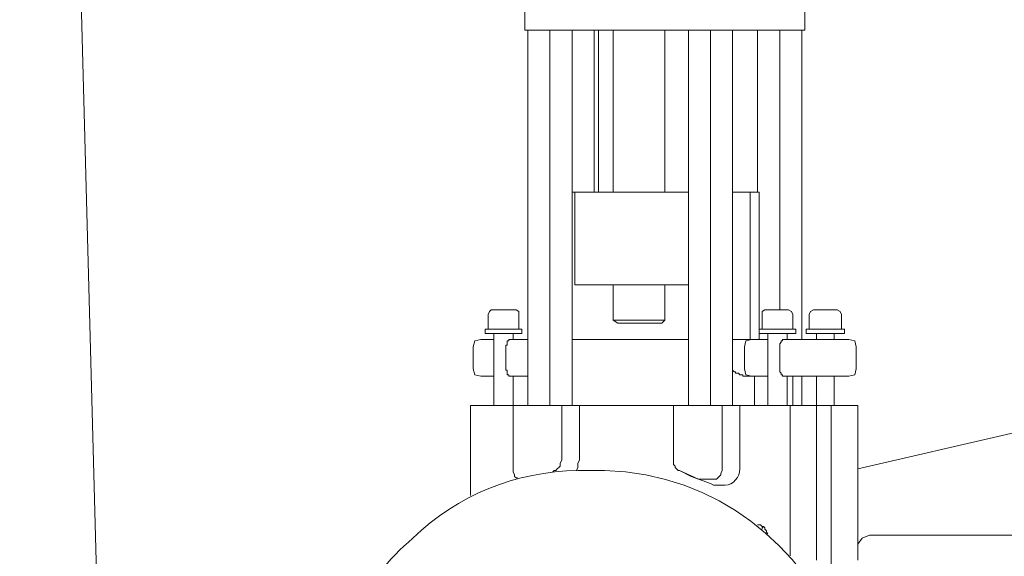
# Model space of a CAD drawing. Extents: x -23500 to 2637, y 21242 to 29547.
# Tile 39 of 121: x -11006 to -10675, y 26222 to 26402. Entities that reach past the tile are written whole.
import ezdxf

# ---------------------------------------------------------------- set-up
doc = ezdxf.new("R2010")
doc.units = 0
doc.header["$LTSCALE"] = 25
doc.layers.get('0').update_dxf_attribs({"linetype": 'CONTINUOUS', "lineweight": 13})

msp = doc.modelspace()

# ---------------------------------------------------------------- linework, layer by layer
at = {"color": 7, "lineweight": 9}
for points in [[(-11006.388, 27181.112), (-11006.388, 27181.112), (-10904.765, 23383.518), (-10904.765, 23383.518)], [(-10836.369, 26398.895), (-10836.369, 26398.895), (-10836.369, 26408.797), (-10836.369, 26408.797)], [(-10742.176, 26398.895), (-10742.176, 26398.895), (-10742.176, 26408.797), (-10742.176, 26408.797)], [(-10835.372, 26398.895), (-10835.372, 26398.895), (-10836.369, 26398.895), (-10836.369, 26398.895)], [(-10835.372, 26398.895), (-10835.372, 26398.895), (-10834.88, 26398.895), (-10834.88, 26398.895)], [(-10835.372, 26398.895), (-10835.372, 26398.895), (-10835.372, 26272.484), (-10835.372, 26272.484)], [(-10832.395, 26398.895), (-10832.395, 26398.895), (-10834.88, 26398.895), (-10834.88, 26398.895)], [(-10820.992, 26398.895), (-10820.992, 26398.895), (-10832.395, 26398.895), (-10832.395, 26398.895)], [(-10827.942, 26398.895), (-10827.942, 26398.895), (-10827.942, 26272.484), (-10827.942, 26272.484)], [(-10820.992, 26398.895), (-10820.992, 26398.895), (-10819.503, 26398.895), (-10819.503, 26398.895)], [(-10820.5, 26398.895), (-10820.5, 26398.895), (-10820.5, 26272.484), (-10820.5, 26272.484)], [(-10790.755, 26398.895), (-10790.755, 26398.895), (-10819.503, 26398.895), (-10819.503, 26398.895)], [(-10813.07, 26398.895), (-10813.07, 26398.895), (-10813.07, 26344.362), (-10813.07, 26344.362)], [(-10811.581, 26398.895), (-10811.581, 26398.895), (-10811.581, 26344.362), (-10811.581, 26344.362)], [(-10806.624, 26398.895), (-10806.624, 26398.895), (-10806.624, 26344.362), (-10806.624, 26344.362)], [(-10790.755, 26398.895), (-10790.755, 26398.895), (-10788.774, 26398.895), (-10788.774, 26398.895)], [(-10789.279, 26398.895), (-10789.279, 26398.895), (-10789.279, 26344.362), (-10789.279, 26344.362)], [(-10777.37, 26398.895), (-10777.37, 26398.895), (-10788.774, 26398.895), (-10788.774, 26398.895)], [(-10781.344, 26398.895), (-10781.344, 26398.895), (-10781.344, 26272.484), (-10781.344, 26272.484)], [(-10774.406, 26398.895), (-10774.406, 26398.895), (-10777.37, 26398.895), (-10777.37, 26398.895)], [(-10774.406, 26398.895), (-10774.406, 26398.895), (-10773.901, 26398.895), (-10773.901, 26398.895)], [(-10773.901, 26398.895), (-10773.901, 26398.895), (-10773.409, 26398.895), (-10773.409, 26398.895)], [(-10773.901, 26398.895), (-10773.901, 26398.895), (-10773.901, 26272.484), (-10773.901, 26272.484)], [(-10767.468, 26398.895), (-10767.468, 26398.895), (-10773.409, 26398.895), (-10773.409, 26398.895)], [(-10767.468, 26398.895), (-10767.468, 26398.895), (-10766.471, 26398.895), (-10766.471, 26398.895)], [(-10744.169, 26398.895), (-10744.169, 26398.895), (-10766.471, 26398.895), (-10766.471, 26398.895)], [(-10766.471, 26398.895), (-10766.471, 26398.895), (-10766.471, 26272.484), (-10766.471, 26272.484)], [(-10758.045, 26398.895), (-10758.045, 26398.895), (-10758.045, 26344.362), (-10758.045, 26344.362)], [(-10750.602, 26398.895), (-10750.602, 26398.895), (-10750.602, 26304.702), (-10750.602, 26304.702)], [(-10744.169, 26398.895), (-10744.169, 26398.895), (-10743.172, 26398.895), (-10743.172, 26398.895)], [(-10742.176, 26398.895), (-10742.176, 26398.895), (-10743.172, 26398.895), (-10743.172, 26398.895)], [(-10743.172, 26398.895), (-10743.172, 26398.895), (-10743.172, 26294.787), (-10743.172, 26294.787)], [(-10820.5, 26344.362), (-10820.5, 26344.362), (-10819.503, 26344.362), (-10819.503, 26344.362)], [(-10819.503, 26344.362), (-10819.503, 26344.362), (-10817.523, 26344.362), (-10817.523, 26344.362)], [(-10819.503, 26313.128), (-10819.503, 26313.128), (-10819.503, 26344.362), (-10819.503, 26344.362)], [(-10791.751, 26344.362), (-10791.751, 26344.362), (-10817.523, 26344.362), (-10817.523, 26344.362)], [(-10766.471, 26344.362), (-10766.471, 26344.362), (-10760.517, 26344.362), (-10760.517, 26344.362)], [(-10757.553, 26344.362), (-10757.553, 26344.362), (-10760.517, 26344.362), (-10760.517, 26344.362)], [(-10760.517, 26344.362), (-10760.517, 26344.362), (-10760.517, 26294.787), (-10760.517, 26294.787)], [(-10757.553, 26298.256), (-10757.553, 26298.256), (-10757.553, 26344.362), (-10757.553, 26344.362)], [(-10817.523, 26313.128), (-10817.523, 26313.128), (-10819.503, 26313.128), (-10819.503, 26313.128)], [(-10791.751, 26313.128), (-10791.751, 26313.128), (-10817.523, 26313.128), (-10817.523, 26313.128)], [(-10806.624, 26313.128), (-10806.624, 26313.128), (-10806.624, 26301.233), (-10806.624, 26301.233)], [(-10786.302, 26313.128), (-10786.302, 26313.128), (-10791.751, 26313.128), (-10791.751, 26313.128)], [(-10789.279, 26313.128), (-10789.279, 26313.128), (-10789.279, 26301.233), (-10789.279, 26301.233)], [(-10786.302, 26313.128), (-10786.302, 26313.128), (-10781.344, 26313.128), (-10781.344, 26313.128)], [(-10848.756, 26298.256), (-10848.756, 26298.256), (-10848.756, 26303.213), (-10848.756, 26303.213)], [(-10847.76, 26304.702), (-10847.76, 26304.702), (-10839.333, 26304.702), (-10839.333, 26304.702)], [(-10838.349, 26298.256), (-10838.349, 26298.256), (-10838.349, 26303.213), (-10838.349, 26303.213)], [(-10756.556, 26298.256), (-10756.556, 26298.256), (-10756.556, 26303.213), (-10756.556, 26303.213)], [(-10755.56, 26304.702), (-10755.56, 26304.702), (-10747.638, 26304.702), (-10747.638, 26304.702)], [(-10746.149, 26298.256), (-10746.149, 26298.256), (-10746.149, 26303.213), (-10746.149, 26303.213)], [(-10740.687, 26298.256), (-10740.687, 26298.256), (-10740.687, 26303.213), (-10740.687, 26303.213)], [(-10739.199, 26304.702), (-10739.199, 26304.702), (-10731.277, 26304.702), (-10731.277, 26304.702)], [(-10729.788, 26298.256), (-10729.788, 26298.256), (-10729.788, 26303.213), (-10729.788, 26303.213)], [(-10849.753, 26298.256), (-10849.753, 26298.256), (-10849.753, 26296.767), (-10849.753, 26296.767)], [(-10837.353, 26298.256), (-10837.353, 26298.256), (-10849.753, 26298.256), (-10849.753, 26298.256)], [(-10837.353, 26298.256), (-10837.353, 26298.256), (-10837.353, 26296.767), (-10837.353, 26296.767)], [(-10806.624, 26301.233), (-10806.624, 26301.233), (-10790.263, 26301.233), (-10790.263, 26301.233)], [(-10805.135, 26300.249), (-10805.135, 26300.249), (-10806.624, 26301.233), (-10806.624, 26301.233)], [(-10791.259, 26300.249), (-10791.259, 26300.249), (-10805.135, 26300.249), (-10805.135, 26300.249)], [(-10790.263, 26300.249), (-10790.263, 26300.249), (-10791.259, 26300.249), (-10791.259, 26300.249)], [(-10790.263, 26300.249), (-10790.263, 26300.249), (-10789.279, 26301.233), (-10789.279, 26301.233)], [(-10790.263, 26301.233), (-10790.263, 26301.233), (-10789.279, 26301.233), (-10789.279, 26301.233)], [(-10745.153, 26298.256), (-10745.153, 26298.256), (-10757.553, 26298.256), (-10757.553, 26298.256)], [(-10757.553, 26298.256), (-10757.553, 26298.256), (-10757.553, 26296.767), (-10757.553, 26296.767)], [(-10745.153, 26298.256), (-10745.153, 26298.256), (-10745.153, 26296.767), (-10745.153, 26296.767)], [(-10728.792, 26298.256), (-10728.792, 26298.256), (-10741.684, 26298.256), (-10741.684, 26298.256)], [(-10741.684, 26298.256), (-10741.684, 26298.256), (-10741.684, 26296.767), (-10741.684, 26296.767)], [(-10728.792, 26298.256), (-10728.792, 26298.256), (-10728.792, 26296.767), (-10728.792, 26296.767)], [(-10837.353, 26296.767), (-10837.353, 26296.767), (-10849.753, 26296.767), (-10849.753, 26296.767)], [(-10846.776, 26296.767), (-10846.776, 26296.767), (-10846.776, 26272.484), (-10846.776, 26272.484)], [(-10840.33, 26296.767), (-10840.33, 26296.767), (-10840.33, 26294.787), (-10840.33, 26294.787)], [(-10745.153, 26296.767), (-10745.153, 26296.767), (-10757.553, 26296.767), (-10757.553, 26296.767)], [(-10757.553, 26294.787), (-10757.553, 26294.787), (-10757.553, 26296.767), (-10757.553, 26296.767)], [(-10754.576, 26296.767), (-10754.576, 26296.767), (-10754.576, 26272.484), (-10754.576, 26272.484)], [(-10748.13, 26296.767), (-10748.13, 26296.767), (-10748.13, 26294.787), (-10748.13, 26294.787)], [(-10728.792, 26296.767), (-10728.792, 26296.767), (-10741.684, 26296.767), (-10741.684, 26296.767)], [(-10738.215, 26296.767), (-10738.215, 26296.767), (-10738.215, 26294.787), (-10738.215, 26294.787)], [(-10732.261, 26296.767), (-10732.261, 26296.767), (-10732.261, 26294.787), (-10732.261, 26294.787)], [(-10853.714, 26284.872), (-10853.714, 26284.872), (-10853.714, 26292.314), (-10853.714, 26292.314)], [(-10851.241, 26294.787), (-10851.241, 26294.787), (-10850.245, 26294.787), (-10850.245, 26294.787)], [(-10849.753, 26294.787), (-10849.753, 26294.787), (-10850.245, 26294.787), (-10850.245, 26294.787)], [(-10847.268, 26294.787), (-10847.268, 26294.787), (-10849.753, 26294.787), (-10849.753, 26294.787)], [(-10846.776, 26294.787), (-10846.776, 26294.787), (-10847.268, 26294.787), (-10847.268, 26294.787)], [(-10842.802, 26292.314), (-10842.802, 26292.314), (-10842.802, 26284.872), (-10842.802, 26284.872)], [(-10839.838, 26294.787), (-10839.838, 26294.787), (-10840.822, 26294.787), (-10840.822, 26294.787)], [(-10839.838, 26294.787), (-10839.838, 26294.787), (-10836.861, 26294.787), (-10836.861, 26294.787)], [(-10835.372, 26294.787), (-10835.372, 26294.787), (-10836.861, 26294.787), (-10836.861, 26294.787)], [(-10781.344, 26294.787), (-10781.344, 26294.787), (-10820.5, 26294.787), (-10820.5, 26294.787)], [(-10762.498, 26284.872), (-10762.498, 26284.872), (-10762.498, 26292.314), (-10762.498, 26292.314)], [(-10760.025, 26294.787), (-10760.025, 26294.787), (-10759.041, 26294.787), (-10759.041, 26294.787)], [(-10758.045, 26294.787), (-10758.045, 26294.787), (-10759.041, 26294.787), (-10759.041, 26294.787)], [(-10750.602, 26292.314), (-10750.602, 26292.314), (-10750.602, 26284.872), (-10750.602, 26284.872)], [(-10748.622, 26294.787), (-10748.622, 26294.787), (-10745.153, 26294.787), (-10745.153, 26294.787)], [(-10727.808, 26294.787), (-10727.808, 26294.787), (-10745.153, 26294.787), (-10745.153, 26294.787)], [(-10727.808, 26294.787), (-10727.808, 26294.787), (-10727.303, 26294.787), (-10727.303, 26294.787)], [(-10724.831, 26284.872), (-10724.831, 26284.872), (-10724.831, 26292.314), (-10724.831, 26292.314)], [(-10850.245, 26282.399), (-10850.245, 26282.399), (-10851.241, 26282.399), (-10851.241, 26282.399)], [(-10850.245, 26282.399), (-10850.245, 26282.399), (-10849.753, 26282.399), (-10849.753, 26282.399)], [(-10849.753, 26282.399), (-10849.753, 26282.399), (-10847.268, 26282.399), (-10847.268, 26282.399)], [(-10847.268, 26282.399), (-10847.268, 26282.399), (-10846.776, 26282.399), (-10846.776, 26282.399)], [(-10840.822, 26282.399), (-10840.822, 26282.399), (-10839.838, 26282.399), (-10839.838, 26282.399)], [(-10840.33, 26282.399), (-10840.33, 26282.399), (-10840.33, 26272.484), (-10840.33, 26272.484)], [(-10836.861, 26282.399), (-10836.861, 26282.399), (-10839.838, 26282.399), (-10839.838, 26282.399)], [(-10836.861, 26282.399), (-10836.861, 26282.399), (-10835.372, 26282.399), (-10835.372, 26282.399)], [(-10765.979, 26283.888), (-10765.979, 26283.888), (-10766.471, 26284.38), (-10766.471, 26284.38)], [(-10761.022, 26282.399), (-10761.022, 26282.399), (-10760.025, 26282.399), (-10760.025, 26282.399)], [(-10759.041, 26282.399), (-10759.041, 26282.399), (-10760.025, 26282.399), (-10760.025, 26282.399)], [(-10759.041, 26282.399), (-10759.041, 26282.399), (-10759.041, 26272.484), (-10759.041, 26272.484)], [(-10759.041, 26282.399), (-10759.041, 26282.399), (-10758.045, 26282.399), (-10758.045, 26282.399)], [(-10754.576, 26282.399), (-10754.576, 26282.399), (-10754.576, 26272.484), (-10754.576, 26272.484)], [(-10745.153, 26282.399), (-10745.153, 26282.399), (-10748.622, 26282.399), (-10748.622, 26282.399)], [(-10748.13, 26282.399), (-10748.13, 26282.399), (-10748.13, 26272.484), (-10748.13, 26272.484)], [(-10746.149, 26282.399), (-10746.149, 26282.399), (-10746.149, 26272.484), (-10746.149, 26272.484)], [(-10745.153, 26282.399), (-10745.153, 26282.399), (-10727.808, 26282.399), (-10727.808, 26282.399)], [(-10743.172, 26282.399), (-10743.172, 26282.399), (-10743.172, 26272.484), (-10743.172, 26272.484)], [(-10738.215, 26282.399), (-10738.215, 26282.399), (-10738.215, 26272.484), (-10738.215, 26272.484)], [(-10732.261, 26282.399), (-10732.261, 26282.399), (-10732.261, 26272.484), (-10732.261, 26272.484)], [(-10727.303, 26282.399), (-10727.303, 26282.399), (-10727.808, 26282.399), (-10727.808, 26282.399)], [(-10854.71, 26272.484), (-10854.71, 26272.484), (-10840.33, 26272.484), (-10840.33, 26272.484)], [(-10854.71, 26242.247), (-10854.71, 26242.247), (-10854.71, 26272.484), (-10854.71, 26272.484)], [(-10840.33, 26272.484), (-10840.33, 26272.484), (-10823.969, 26272.484), (-10823.969, 26272.484)], [(-10840.33, 26251.165), (-10840.33, 26251.165), (-10840.33, 26272.484), (-10840.33, 26272.484)], [(-10818.027, 26272.484), (-10818.027, 26272.484), (-10823.969, 26272.484), (-10823.969, 26272.484)], [(-10823.969, 26272.484), (-10823.969, 26272.484), (-10823.969, 26254.142), (-10823.969, 26254.142)], [(-10818.027, 26254.142), (-10818.027, 26254.142), (-10818.027, 26272.484), (-10818.027, 26272.484)], [(-10818.027, 26272.484), (-10818.027, 26272.484), (-10786.302, 26272.484), (-10786.302, 26272.484)], [(-10786.302, 26272.484), (-10786.302, 26272.484), (-10769.94, 26272.484), (-10769.94, 26272.484)], [(-10786.302, 26254.142), (-10786.302, 26254.142), (-10786.302, 26272.484), (-10786.302, 26272.484)], [(-10763.986, 26272.484), (-10763.986, 26272.484), (-10769.94, 26272.484), (-10769.94, 26272.484)], [(-10769.94, 26272.484), (-10769.94, 26272.484), (-10769.94, 26251.165), (-10769.94, 26251.165)], [(-10763.986, 26251.165), (-10763.986, 26251.165), (-10763.986, 26272.484), (-10763.986, 26272.484)], [(-10747.133, 26272.484), (-10747.133, 26272.484), (-10747.133, 26221.925), (-10747.133, 26221.925)], [(-10738.215, 26272.484), (-10738.215, 26272.484), (-10738.215, 26220.436), (-10738.215, 26220.436)], [(-10738.215, 26220.436), (-10738.215, 26220.436), (-10738.215, 26272.484), (-10738.215, 26272.484)], [(-10733.257, 26272.484), (-10733.257, 26272.484), (-10738.215, 26272.484), (-10738.215, 26272.484)], [(-10733.257, 26272.484), (-10733.257, 26272.484), (-10733.257, 26216.967), (-10733.257, 26216.967)], [(-10733.257, 26272.484), (-10733.257, 26272.484), (-10733.257, 26220.436), (-10733.257, 26220.436)], [(-10724.326, 26272.484), (-10724.326, 26272.484), (-10733.257, 26272.484), (-10733.257, 26272.484)], [(-10724.326, 26220.436), (-10724.326, 26220.436), (-10724.326, 26272.484), (-10724.326, 26272.484)], [(-10826.946, 26250.169), (-10826.946, 26250.169), (-10826.454, 26250.673), (-10826.454, 26250.673)], [(-10818.519, 26250.673), (-10818.519, 26250.673), (-10809.588, 26250.673), (-10809.588, 26250.673)], [(-10734.254, 26092.045), (-10698.517, 26154.071), (-10732.488, 26248.176), (-10809.588, 26250.673)], [(-10784.321, 26250.673), (-10784.321, 26250.673), (-10777.875, 26247.696), (-10777.875, 26247.696)], [(-10784.321, 26250.673), (-10784.321, 26250.673), (-10780.347, 26248.68), (-10780.347, 26248.68)], [(-10773.901, 26246.221), (-10773.901, 26246.221), (-10780.347, 26248.68), (-10780.347, 26248.68)], [(-10768.944, 26245.716), (-10766.244, 26245.64), (-10763.999, 26248.605), (-10763.986, 26251.165)], [(-10777.875, 26247.696), (-10777.875, 26247.696), (-10776.387, 26247.696), (-10776.387, 26247.696)], [(-10773.409, 26247.696), (-10773.409, 26247.696), (-10776.387, 26247.696), (-10776.387, 26247.696)], [(-10772.426, 26245.716), (-10772.426, 26245.716), (-10768.944, 26245.716), (-10768.944, 26245.716)], [(-10625.201, 26228.863), (-10625.201, 26228.863), (-10720.365, 26228.863), (-10720.365, 26228.863)]]:
    msp.add_open_spline(points, degree=3, dxfattribs=at)
for points, knots in [([(-10791.751, 26344.362), (-10791.751, 26344.362), (-10786.302, 26344.362), (-10786.302, 26344.362), (-10786.302, 26344.362), (-10781.344, 26344.362), (-10781.344, 26344.362)], [0, 0, 0, 0, 1, 1, 1, 2, 2, 2, 2]), ([(-10847.76, 26304.702), (-10847.76, 26304.702), (-10848.264, 26304.21), (-10848.264, 26304.21), (-10848.264, 26304.21), (-10848.756, 26303.213), (-10848.756, 26303.213)], [0, 0, 0, 0, 1, 1, 1, 2, 2, 2, 2]), ([(-10838.349, 26303.213), (-10838.349, 26303.213), (-10838.349, 26304.21), (-10838.349, 26304.21), (-10838.349, 26304.21), (-10839.333, 26304.702), (-10839.333, 26304.702)], [0, 0, 0, 0, 1, 1, 1, 2, 2, 2, 2]), ([(-10755.56, 26304.702), (-10755.56, 26304.702), (-10756.556, 26304.21), (-10756.556, 26304.21), (-10756.556, 26304.21), (-10756.556, 26303.213), (-10756.556, 26303.213)], [0, 0, 0, 0, 1, 1, 1, 2, 2, 2, 2]), ([(-10746.149, 26303.213), (-10746.149, 26303.213), (-10746.641, 26304.21), (-10746.641, 26304.21), (-10746.641, 26304.21), (-10747.638, 26304.702), (-10747.638, 26304.702)], [0, 0, 0, 0, 1, 1, 1, 2, 2, 2, 2]), ([(-10739.199, 26304.702), (-10739.199, 26304.702), (-10740.195, 26304.21), (-10740.195, 26304.21), (-10740.195, 26304.21), (-10740.687, 26303.213), (-10740.687, 26303.213)], [0, 0, 0, 0, 1, 1, 1, 2, 2, 2, 2]), ([(-10729.788, 26303.213), (-10729.788, 26303.213), (-10730.28, 26304.21), (-10730.28, 26304.21), (-10730.28, 26304.21), (-10731.277, 26304.702), (-10731.277, 26304.702)], [0, 0, 0, 0, 1, 1, 1, 2, 2, 2, 2]), ([(-10851.241, 26294.787), (-10851.241, 26294.787), (-10853.222, 26294.295), (-10853.222, 26294.295), (-10853.222, 26294.295), (-10853.714, 26292.314), (-10853.714, 26292.314)], [0, 0, 0, 0, 1, 1, 1, 2, 2, 2, 2]), ([(-10842.802, 26292.314), (-10842.802, 26292.314), (-10842.802, 26292.806), (-10842.802, 26292.806), (-10842.802, 26292.806), (-10842.31, 26292.806), (-10842.31, 26292.806), (-10842.31, 26292.806), (-10842.31, 26294.295), (-10842.31, 26294.295), (-10842.31, 26294.295), (-10841.818, 26294.295), (-10841.818, 26294.295), (-10841.818, 26294.295), (-10841.818, 26294.787), (-10841.818, 26294.787), (-10841.818, 26294.787), (-10840.822, 26294.787), (-10840.822, 26294.787)], [0, 0, 0, 0, 1, 1, 1, 2, 2, 2, 3, 3, 3, 4, 4, 4, 5, 5, 5, 6, 6, 6, 6]), ([(-10760.025, 26294.787), (-10760.025, 26294.787), (-10765.979, 26294.787), (-10765.979, 26294.787), (-10765.979, 26294.787), (-10766.471, 26294.787), (-10766.471, 26294.787)], [0, 0, 0, 0, 1, 1, 1, 2, 2, 2, 2]), ([(-10760.025, 26294.787), (-10760.025, 26294.787), (-10762.006, 26294.295), (-10762.006, 26294.295), (-10762.006, 26294.295), (-10762.498, 26292.314), (-10762.498, 26292.314)], [0, 0, 0, 0, 1, 1, 1, 2, 2, 2, 2]), ([(-10754.576, 26294.787), (-10754.576, 26294.787), (-10755.068, 26294.787), (-10755.068, 26294.787), (-10755.068, 26294.787), (-10758.045, 26294.787), (-10758.045, 26294.787)], [0, 0, 0, 0, 1, 1, 1, 2, 2, 2, 2]), ([(-10750.602, 26292.314), (-10750.602, 26292.314), (-10750.602, 26293.298), (-10750.602, 26293.298), (-10750.602, 26293.298), (-10750.11, 26293.803), (-10750.11, 26293.803), (-10750.11, 26293.803), (-10750.11, 26294.295), (-10750.11, 26294.295), (-10750.11, 26294.295), (-10749.618, 26294.295), (-10749.618, 26294.295), (-10749.618, 26294.295), (-10749.618, 26294.787), (-10749.618, 26294.787), (-10749.618, 26294.787), (-10748.622, 26294.787), (-10748.622, 26294.787)], [0, 0, 0, 0, 1, 1, 1, 2, 2, 2, 3, 3, 3, 4, 4, 4, 5, 5, 5, 6, 6, 6, 6]), ([(-10724.831, 26292.314), (-10724.831, 26292.314), (-10725.323, 26294.295), (-10725.323, 26294.295), (-10725.323, 26294.295), (-10727.303, 26294.787), (-10727.303, 26294.787)], [0, 0, 0, 0, 1, 1, 1, 2, 2, 2, 2]), ([(-10853.714, 26284.872), (-10853.714, 26284.872), (-10853.222, 26282.891), (-10853.222, 26282.891), (-10853.222, 26282.891), (-10851.241, 26282.399), (-10851.241, 26282.399)], [0, 0, 0, 0, 1, 1, 1, 2, 2, 2, 2]), ([(-10840.822, 26282.399), (-10840.822, 26282.399), (-10841.818, 26282.399), (-10841.818, 26282.399), (-10841.818, 26282.399), (-10841.818, 26282.891), (-10841.818, 26282.891), (-10841.818, 26282.891), (-10842.31, 26282.891), (-10842.31, 26282.891), (-10842.31, 26282.891), (-10842.31, 26284.38), (-10842.31, 26284.38), (-10842.31, 26284.38), (-10842.802, 26284.38), (-10842.802, 26284.38), (-10842.802, 26284.38), (-10842.802, 26284.872), (-10842.802, 26284.872)], [0, 0, 0, 0, 1, 1, 1, 2, 2, 2, 3, 3, 3, 4, 4, 4, 5, 5, 5, 6, 6, 6, 6]), ([(-10761.022, 26282.399), (-10761.022, 26282.399), (-10763.002, 26282.399), (-10763.002, 26282.399), (-10763.002, 26282.399), (-10763.002, 26282.891), (-10763.002, 26282.891), (-10763.002, 26282.891), (-10763.986, 26282.891), (-10763.986, 26282.891), (-10763.986, 26282.891), (-10764.491, 26283.383), (-10764.491, 26283.383), (-10764.491, 26283.383), (-10765.475, 26283.383), (-10765.475, 26283.383), (-10765.475, 26283.383), (-10765.475, 26283.888), (-10765.475, 26283.888), (-10765.475, 26283.888), (-10765.979, 26283.888), (-10765.979, 26283.888)], [0, 0, 0, 0, 1, 1, 1, 2, 2, 2, 3, 3, 3, 4, 4, 4, 5, 5, 5, 6, 6, 6, 7, 7, 7, 7]), ([(-10762.498, 26284.872), (-10762.498, 26284.872), (-10762.006, 26282.891), (-10762.006, 26282.891), (-10762.006, 26282.891), (-10760.025, 26282.399), (-10760.025, 26282.399)], [0, 0, 0, 0, 1, 1, 1, 2, 2, 2, 2]), ([(-10758.045, 26282.399), (-10758.045, 26282.399), (-10755.068, 26282.399), (-10755.068, 26282.399), (-10755.068, 26282.399), (-10754.576, 26282.399), (-10754.576, 26282.399)], [0, 0, 0, 0, 1, 1, 1, 2, 2, 2, 2]), ([(-10748.622, 26282.399), (-10748.622, 26282.399), (-10749.618, 26282.399), (-10749.618, 26282.399), (-10749.618, 26282.399), (-10749.618, 26282.891), (-10749.618, 26282.891), (-10749.618, 26282.891), (-10750.11, 26282.891), (-10750.11, 26282.891), (-10750.11, 26282.891), (-10750.11, 26283.383), (-10750.11, 26283.383), (-10750.11, 26283.383), (-10750.602, 26283.888), (-10750.602, 26283.888), (-10750.602, 26283.888), (-10750.602, 26284.872), (-10750.602, 26284.872)], [0, 0, 0, 0, 1, 1, 1, 2, 2, 2, 3, 3, 3, 4, 4, 4, 5, 5, 5, 6, 6, 6, 6]), ([(-10727.303, 26282.399), (-10727.303, 26282.399), (-10725.323, 26282.891), (-10725.323, 26282.891), (-10725.323, 26282.891), (-10724.831, 26284.872), (-10724.831, 26284.872)], [0, 0, 0, 0, 1, 1, 1, 2, 2, 2, 2]), ([(-10763.986, 26272.484), (-10763.986, 26272.484), (-10747.133, 26272.484), (-10747.133, 26272.484), (-10747.133, 26272.484), (-10738.215, 26272.484), (-10738.215, 26272.484)], [0, 0, 0, 0, 1, 1, 1, 2, 2, 2, 2]), ([(-10621.227, 26251.165), (-10621.227, 26251.165), (-10672.783, 26263.061), (-10672.783, 26263.061), (-10672.783, 26263.061), (-10724.326, 26251.165), (-10724.326, 26251.165)], [0, 0, 0, 0, 1, 1, 1, 2, 2, 2, 2]), ([(-10826.454, 26250.673), (-10826.454, 26250.673), (-10825.949, 26250.673), (-10825.949, 26250.673), (-10825.949, 26250.673), (-10825.457, 26251.165), (-10825.457, 26251.165), (-10825.457, 26251.165), (-10824.965, 26251.657), (-10824.965, 26251.657), (-10824.965, 26251.657), (-10824.461, 26252.162), (-10824.461, 26252.162), (-10824.461, 26252.162), (-10824.461, 26253.146), (-10824.461, 26253.146), (-10824.461, 26253.146), (-10823.969, 26254.142), (-10823.969, 26254.142)], [0, 0, 0, 0, 1, 1, 1, 2, 2, 2, 3, 3, 3, 4, 4, 4, 5, 5, 5, 6, 6, 6, 6]), ([(-10819.011, 26250.673), (-10819.011, 26250.673), (-10818.519, 26251.657), (-10818.519, 26251.657), (-10818.519, 26251.657), (-10818.519, 26253.146), (-10818.519, 26253.146), (-10818.519, 26253.146), (-10818.027, 26254.142), (-10818.027, 26254.142)], [0, 0, 0, 0, 1, 1, 1, 2, 2, 2, 3, 3, 3, 3]), ([(-10786.302, 26254.142), (-10786.302, 26254.142), (-10786.302, 26252.654), (-10786.302, 26252.654), (-10786.302, 26252.654), (-10785.81, 26252.162), (-10785.81, 26252.162), (-10785.81, 26252.162), (-10785.81, 26251.657), (-10785.81, 26251.657), (-10785.81, 26251.657), (-10785.305, 26251.165), (-10785.305, 26251.165), (-10785.305, 26251.165), (-10784.813, 26250.673), (-10784.813, 26250.673), (-10784.813, 26250.673), (-10784.321, 26250.673), (-10784.321, 26250.673)], [0, 0, 0, 0, 1, 1, 1, 2, 2, 2, 3, 3, 3, 4, 4, 4, 5, 5, 5, 6, 6, 6, 6]), ([(-10905.762, 26171.353), (-10904.298, 26175.011), (-10904.601, 26175.68), (-10903.781, 26178.796), (-10902.507, 26184.687), (-10903.491, 26182.012), (-10900.804, 26187.222), (-10899.139, 26192.899), (-10897.083, 26197.642), (-10893.866, 26202.587), (-10889.11, 26211.985), (-10882.273, 26221.08), (-10874.036, 26227.866), (-10859.126, 26242.499), (-10839.245, 26250.257), (-10818.519, 26250.673)], [0, 0, 0, 0, 1, 1, 1, 2, 2, 2, 3, 3, 3, 4, 4, 4, 5, 5, 5, 5]), ([(-10840.33, 26251.165), (-10840.33, 26251.165), (-10840.33, 26250.169), (-10840.33, 26250.169), (-10840.33, 26250.169), (-10839.838, 26249.185), (-10839.838, 26249.185), (-10839.838, 26249.185), (-10839.838, 26248.68), (-10839.838, 26248.68), (-10839.838, 26248.68), (-10839.333, 26248.188), (-10839.333, 26248.188), (-10839.333, 26248.188), (-10838.841, 26248.188), (-10838.841, 26248.188)], [0, 0, 0, 0, 1, 1, 1, 2, 2, 2, 3, 3, 3, 4, 4, 4, 5, 5, 5, 5]), ([(-10773.409, 26247.696), (-10773.409, 26247.696), (-10771.921, 26247.696), (-10771.921, 26247.696), (-10771.921, 26247.696), (-10771.429, 26248.188), (-10771.429, 26248.188), (-10771.429, 26248.188), (-10770.937, 26248.68), (-10770.937, 26248.68), (-10770.937, 26248.68), (-10770.432, 26249.185), (-10770.432, 26249.185), (-10770.432, 26249.185), (-10770.432, 26249.677), (-10770.432, 26249.677), (-10770.432, 26249.677), (-10769.94, 26250.673), (-10769.94, 26250.673), (-10769.94, 26250.673), (-10769.94, 26251.165), (-10769.94, 26251.165)], [0, 0, 0, 0, 1, 1, 1, 2, 2, 2, 3, 3, 3, 4, 4, 4, 5, 5, 5, 6, 6, 6, 7, 7, 7, 7]), ([(-10773.901, 26246.221), (-10773.901, 26246.221), (-10772.917, 26245.716), (-10772.917, 26245.716), (-10772.917, 26245.716), (-10772.426, 26245.716), (-10772.426, 26245.716)], [0, 0, 0, 0, 1, 1, 1, 2, 2, 2, 2]), ([(-10754.576, 26229.355), (-10754.576, 26229.355), (-10755.068, 26229.859), (-10755.068, 26229.859), (-10755.068, 26229.859), (-10755.068, 26230.351), (-10755.068, 26230.351), (-10755.068, 26230.351), (-10755.56, 26230.843), (-10755.56, 26230.843), (-10755.56, 26230.843), (-10755.56, 26231.335), (-10755.56, 26231.335), (-10755.56, 26231.335), (-10756.064, 26231.84), (-10756.064, 26231.84), (-10756.064, 26231.84), (-10756.556, 26231.84), (-10756.556, 26231.84), (-10756.556, 26231.84), (-10757.048, 26232.332), (-10757.048, 26232.332), (-10757.048, 26232.332), (-10758.045, 26232.332), (-10758.045, 26232.332)], [0, 0, 0, 0, 1, 1, 1, 2, 2, 2, 3, 3, 3, 4, 4, 4, 5, 5, 5, 6, 6, 6, 7, 7, 7, 8, 8, 8, 8]), ([(-10756.064, 26231.84), (-10756.064, 26231.84), (-10756.556, 26231.335), (-10756.556, 26231.335), (-10756.556, 26231.335), (-10756.556, 26230.843), (-10756.556, 26230.843)], [0, 0, 0, 0, 1, 1, 1, 2, 2, 2, 2]), ([(-10720.365, 26228.863), (-10720.365, 26228.863), (-10722.85, 26227.866), (-10722.85, 26227.866), (-10722.85, 26227.866), (-10724.326, 26225.886), (-10724.326, 26225.886)], [0, 0, 0, 0, 1, 1, 1, 2, 2, 2, 2])]:
    msp.add_open_spline(points, degree=3, knots=knots, dxfattribs=at)

doc.saveas('drawing.dxf')
